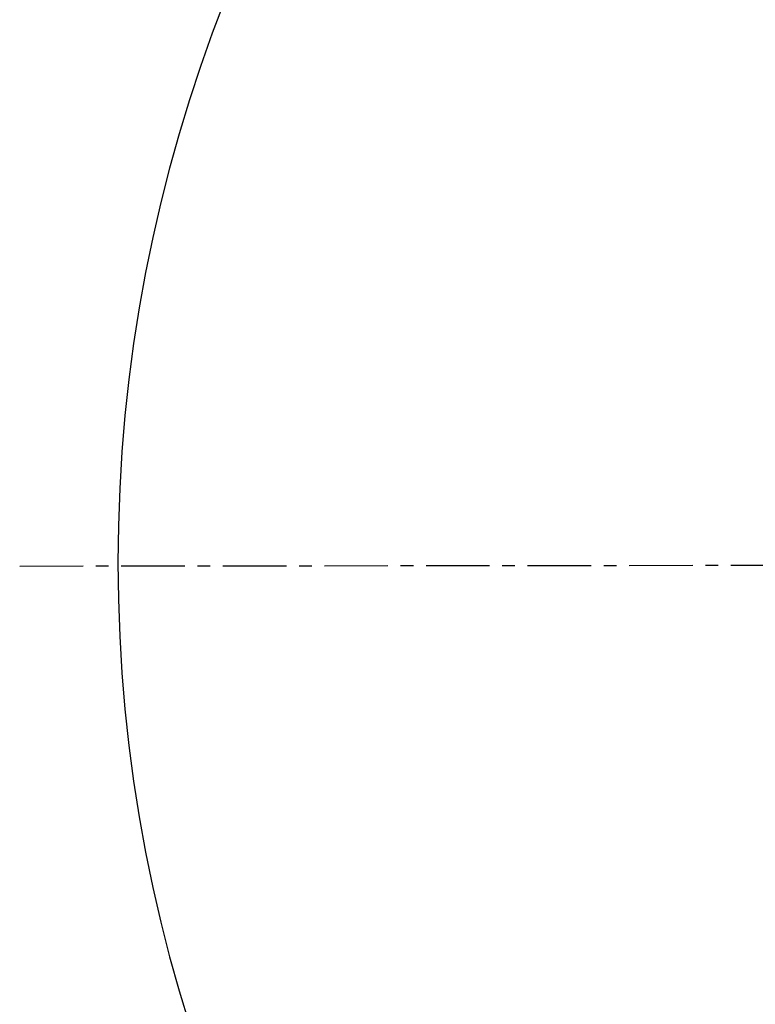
# Model space of a CAD drawing. Header units: millimetres. Extents: x 5828 to 6704, y 123 to 421.
# Tile 97 of 145: x 6532 to 6554, y 223 to 252. Entities that reach past the tile are written whole.
import ezdxf

# ---------------------------------------------------------------- set-up
doc = ezdxf.new("R2010")
doc.units = ezdxf.units.MM
doc.linetypes.add('CENTER', pattern=[0.6, 0.375, -0.075, 0.075, -0.075])
for name, color, linetype in [('中心线', 7, 'Continuous'), ('尺寸标注', 7, 'Continuous'), ('运动范围', 7, 'Continuous')]:
    doc.layers.add(name, color=color, linetype=linetype)
doc.styles.add('微软雅黑', font='msyh.ttc', dxfattribs={"height": 1.5})
doc.dimstyles.new('尺寸标注_1_20比例', dxfattribs={"dimtxt": 1.5, "dimasz": 1.25, "dimexe": 0.5, "dimexo": 0.4, "dimgap": 0.5, "dimtad": 1, "dimdec": 1, "dimlfac": 20, "dimdsep": 46, "dimtxsty": '微软雅黑', "dimcen": 0.09, "dimadec": 0, "dimazin": 0, "dimtp": 0.01, "dimtm": 0.01, "dimtfac": 1, "dimtdec": 1, "dimtofl": 0, "dimtmove": 0, "dimatfit": 3, "dimfxl": 1, "dimtolj": 1, "dimarcsym": 0})

# ---------------------------------------------------------------- blocks, each defined once
blk = doc.blocks.new('*D1116')
at = {"layer": 'Defpoints', "color": 0}
for p in [(6584.311, 246.313), (6624.677, 244.081), (6532.269, 236.143), (6580.267, 236.25), (6631.923, 236.25)]:
    blk.add_point(p, dxfattribs=at)
at = {"layer": '尺寸标注', "color": 0, "lineweight": -2}
blk.add_arc((6579.951, 236.195), 11.017, 16.504, 173.5574, dxfattribs=at)
at = {"layer": '尺寸标注', "color": 0}
for points in [[(6590.312, 239.277), (6590.717, 239.372), (6590.801, 238.108)], [(6568.795, 237.442), (6569.211, 237.419), (6568.933, 236.183)]]:
    blk.add_solid(points, dxfattribs=at)
at = {"layer": '尺寸标注', "color": 0, "insert": (6578.873, 248.444), "char_height": 1.5, "attachment_point": 5, "rotation": 5.0307, "style": '微软雅黑'}
blk.add_mtext('\\A1;-\\A1;170%%d', dxfattribs=at)
blk = doc.blocks.new('*D1117')
at = {"layer": 'Defpoints', "color": 0}
for p in [(6532.269, 236.143), (6580.267, 236.25), (6631.923, 236.25), (6624.677, 228.42), (6574.182, 226.455)]:
    blk.add_point(p, dxfattribs=at)
at = {"layer": '尺寸标注', "color": 0, "lineweight": -2}
blk.add_arc((6580.579, 236.195), 11.653, 186.2105, 343.8509, dxfattribs=at)
at = {"layer": '尺寸标注', "color": 0}
for points in [[(6569.202, 234.946), (6568.786, 234.923), (6568.926, 236.183)], [(6591.975, 232.907), (6591.569, 233.001), (6592.054, 234.172)]]:
    blk.add_solid(points, dxfattribs=at)
at = {"layer": '尺寸标注', "color": 0, "insert": (6579.68, 225.86), "char_height": 1.5, "attachment_point": 5, "rotation": 355.0307, "style": '微软雅黑'}
blk.add_mtext('\\A1;+\\A1;170%%d', dxfattribs=at)

msp = doc.modelspace()

# ---------------------------------------------------------------- linework, layer by layer
at = {"layer": '中心线', "linetype": 'CENTER', "ltscale": 5}
msp.add_line((6532.269, 236.1435), (6631.9232, 236.2503), dxfattribs=at)
at = {"layer": '运动范围'}
msp.add_arc((6580.2667, 236.2503), 45.095, 10, 350, dxfattribs=at)

# ---------------------------------------------------------------- dimensions: what is measured, and where the dimension line sits
at = {"layer": '尺寸标注'}
for base, line2, text, picture, middle in [((6584.311, 246.3126), ((6580.2667, 236.2503), (6624.6766, 244.0809)), '\\A1;-<>', '*D1116', (6578.8726, 248.4438)), ((6574.1823, 226.4549), ((6624.6766, 228.4196), (6580.2667, 236.2503)), '\\A1;+<>', '*D1117', (6579.6801, 225.8605))]:
    dim = msp.add_angular_dim_2l(base=base, line1=((6532.269, 236.1435), (6631.9232, 236.2503)), line2=line2, text=text, dimstyle='尺寸标注_1_20比例', override={"dimtxsty": '微软雅黑'}, dxfattribs=at)
    dim.commit()
    dim.dimension.update_dxf_attribs({"geometry": picture, "text_midpoint": middle})

doc.saveas('drawing.dxf')
